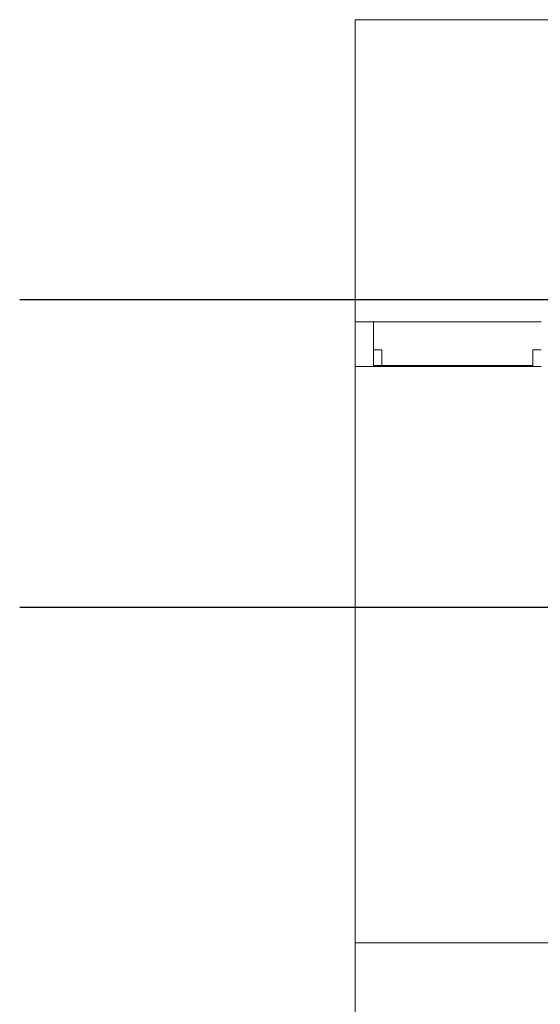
# Model space of a CAD drawing. Header units: millimetres. Extents: x -16331 to -10174, y -4135 to -3584.
# Tile 29 of 256: x -10376.17 to -10372.44, y -4013.23 to -4006.19. Entities that reach past the tile are written whole.
import ezdxf

# ---------------------------------------------------------------- set-up
doc = ezdxf.new("R2010")
doc.units = ezdxf.units.MM
doc.layers.add('DI-Eixos', color=7, linetype='Continuous')
for name, color, linetype, lineweight in [('DI-Elementos externos em corte', 9, 'Continuous', 18), ('DI-Elementos externos em vista', 9, 'Continuous', 5), ('IFC-IfcWall-Contorno', 250, 'Continuous', 5), ('IFC-IfcWallStandardCase-Contorno', 250, 'Continuous', 5)]:
    doc.layers.add(name, color=color, linetype=linetype, lineweight=lineweight)

msp = doc.modelspace()

# ---------------------------------------------------------------- linework, layer by layer
at = {"layer": 'DI-Eixos'}
for p, q in [((-10376.1671, -4008.1924), (-10355.1826, -4008.1924)), ((-10376.1671, -4010.3924), (-10355.1826, -4010.3924))]:
    msp.add_line(p, q, dxfattribs=at)
at = {"layer": 'DI-Elementos externos em corte'}
for p, q in [((-10373.7671, -4008.1918), (-10373.7671, -4008.3084)), ((-10365.6639, -4008.1918), (-10373.7671, -4008.1918)), ((-10373.7671, -4008.1918), (-10373.7671, -4008.225)), ((-10368.4607, -4008.1918), (-10373.7671, -4008.1918)), ((-10373.7671, -4008.225), (-10373.7671, -4008.2829)), ((-10373.7671, -4008.2829), (-10373.7671, -4008.3518)), ((-10373.7671, -4008.3084), (-10373.7671, -4008.311)), ((-10373.7671, -4008.311), (-10373.7671, -4008.3518)), ((-10373.7671, -4008.3518), (-10373.7671, -4008.5507)), ((-10373.7671, -4008.3518), (-10373.6359, -4008.3518)), ((-10373.676, -4008.3518), (-10373.7671, -4008.3518)), ((-10373.7671, -4008.3518), (-10373.7671, -4008.5225)), ((-10373.6359, -4008.3518), (-10373.676, -4008.3518)), ((-10373.6359, -4008.3518), (-10372.4359, -4008.3518)), ((-10373.6359, -4008.414), (-10373.6359, -4008.3518)), ((-10373.6359, -4008.5518), (-10373.6359, -4008.414)), ((-10373.7671, -4008.5225), (-10373.7671, -4008.6174)), ((-10373.7671, -4008.5507), (-10373.7671, -4008.6638)), ((-10373.6359, -4008.6638), (-10373.6359, -4008.5518)), ((-10373.6243, -4008.5518), (-10373.6359, -4008.5518)), ((-10373.6359, -4008.5518), (-10373.6359, -4008.6484)), ((-10373.5759, -4008.5518), (-10373.6243, -4008.5518)), ((-10373.5759, -4008.5751), (-10373.5759, -4008.5518)), ((-10373.5759, -4008.6638), (-10373.5759, -4008.5751)), ((-10372.4843, -4008.5518), (-10372.4959, -4008.5518)), ((-10372.4959, -4008.5518), (-10372.4959, -4008.6484)), ((-10372.4359, -4008.5518), (-10372.4843, -4008.5518)), ((-10373.7671, -4008.6174), (-10373.7671, -4008.6638)), ((-10373.7671, -4008.6638), (-10373.7671, -4008.6718)), ((-10373.7671, -4008.665), (-10373.7671, -4008.6718)), ((-10373.7671, -4008.6718), (-10373.6359, -4008.6718)), ((-10373.7671, -4008.6718), (-10373.6359, -4008.6718)), ((-10373.7059, -4008.6718), (-10373.6614, -4008.6718)), ((-10373.6614, -4008.6718), (-10373.6359, -4008.6718)), ((-10373.6359, -4008.6484), (-10373.6359, -4008.6638)), ((-10373.5759, -4008.6638), (-10373.6359, -4008.6638)), ((-10373.6359, -4008.6638), (-10373.6359, -4008.6718)), ((-10373.6359, -4008.6718), (-10373.5759, -4008.6718)), ((-10373.6359, -4008.6718), (-10373.5759, -4008.6718)), ((-10373.6359, -4008.6718), (-10373.5876, -4008.6718)), ((-10373.4738, -4008.6638), (-10373.5759, -4008.6638)), ((-10373.5759, -4008.6718), (-10372.4959, -4008.6718)), ((-10373.5759, -4008.6718), (-10373.4738, -4008.6718)), ((-10372.4959, -4008.6638), (-10373.4738, -4008.6638)), ((-10373.4738, -4008.6718), (-10372.4959, -4008.6718)), ((-10372.4959, -4008.6484), (-10372.4959, -4008.6638)), ((-10372.4959, -4008.6638), (-10372.4959, -4008.6718)), ((-10372.4959, -4008.6718), (-10372.4359, -4008.6718)), ((-10372.4959, -4008.6718), (-10372.4476, -4008.6718)), ((-10372.4476, -4008.6718), (-10372.4359, -4008.6718))]:
    msp.add_line(p, q, dxfattribs=at)
at = {"layer": 'DI-Elementos externos em corte', "lineweight": 5}
for p, q in [((-10373.7671, -4008.1918), (-10373.7671, -4008.3084)), ((-10365.6639, -4008.1918), (-10373.7671, -4008.1918)), ((-10373.7671, -4008.1918), (-10373.7671, -4008.225)), ((-10368.4607, -4008.1918), (-10373.7671, -4008.1918)), ((-10373.7671, -4008.225), (-10373.7671, -4008.2829)), ((-10373.7671, -4008.2829), (-10373.7671, -4008.3518)), ((-10373.7671, -4008.3084), (-10373.7671, -4008.311)), ((-10373.7671, -4008.311), (-10373.7671, -4008.3518)), ((-10373.7671, -4008.3518), (-10373.7671, -4008.5507)), ((-10373.7671, -4008.3518), (-10373.6359, -4008.3518)), ((-10373.676, -4008.3518), (-10373.7671, -4008.3518)), ((-10373.7671, -4008.3518), (-10373.7671, -4008.5225)), ((-10373.6359, -4008.3518), (-10373.676, -4008.3518)), ((-10373.6359, -4008.3518), (-10372.4359, -4008.3518)), ((-10373.6359, -4008.414), (-10373.6359, -4008.3518)), ((-10373.6359, -4008.5518), (-10373.6359, -4008.414)), ((-10373.7671, -4008.5225), (-10373.7671, -4008.6174)), ((-10373.7671, -4008.5507), (-10373.7671, -4008.6638)), ((-10373.6359, -4008.6638), (-10373.6359, -4008.5518)), ((-10373.6243, -4008.5518), (-10373.6359, -4008.5518)), ((-10373.6359, -4008.5518), (-10373.6359, -4008.6484)), ((-10373.5759, -4008.5518), (-10373.6243, -4008.5518)), ((-10373.5759, -4008.5751), (-10373.5759, -4008.5518)), ((-10373.5759, -4008.6638), (-10373.5759, -4008.5751)), ((-10372.4843, -4008.5518), (-10372.4959, -4008.5518)), ((-10372.4959, -4008.5518), (-10372.4959, -4008.6484)), ((-10372.4359, -4008.5518), (-10372.4843, -4008.5518)), ((-10373.7671, -4008.6174), (-10373.7671, -4008.6638)), ((-10373.7671, -4008.6638), (-10373.7671, -4008.6718)), ((-10373.7671, -4008.665), (-10373.7671, -4008.6718)), ((-10373.7671, -4008.6718), (-10373.6359, -4008.6718)), ((-10373.7671, -4008.6718), (-10373.6359, -4008.6718)), ((-10373.7059, -4008.6718), (-10373.6614, -4008.6718)), ((-10373.6614, -4008.6718), (-10373.6359, -4008.6718)), ((-10373.6359, -4008.6484), (-10373.6359, -4008.6638)), ((-10373.5759, -4008.6638), (-10373.6359, -4008.6638)), ((-10373.6359, -4008.6638), (-10373.6359, -4008.6718)), ((-10373.6359, -4008.6718), (-10373.5759, -4008.6718)), ((-10373.6359, -4008.6718), (-10373.5759, -4008.6718)), ((-10373.6359, -4008.6718), (-10373.5876, -4008.6718)), ((-10373.4738, -4008.6638), (-10373.5759, -4008.6638)), ((-10373.5759, -4008.6718), (-10372.4959, -4008.6718)), ((-10373.5759, -4008.6718), (-10373.4738, -4008.6718)), ((-10372.4959, -4008.6638), (-10373.4738, -4008.6638)), ((-10373.4738, -4008.6718), (-10372.4959, -4008.6718)), ((-10372.4959, -4008.6484), (-10372.4959, -4008.6638)), ((-10372.4959, -4008.6638), (-10372.4959, -4008.6718)), ((-10372.4959, -4008.6718), (-10372.4359, -4008.6718)), ((-10372.4959, -4008.6718), (-10372.4476, -4008.6718)), ((-10372.4476, -4008.6718), (-10372.4359, -4008.6718))]:
    msp.add_line(p, q, dxfattribs=at)
at = {"layer": 'DI-Elementos externos em vista'}
for p, q in [((-10373.7671, -4006.1917), (-10373.7671, -4008.1512)), ((-10369.8, -4006.1917), (-10373.7671, -4006.1917)), ((-10373.7671, -4008.1512), (-10373.7671, -4008.1917)), ((-10373.7671, -4008.1917), (-10365.4555, -4008.1917)), ((-10373.6359, -4008.1917), (-10373.7671, -4008.1917)), ((-10373.7671, -4008.1917), (-10373.7671, -4008.3518)), ((-10372.4359, -4008.1917), (-10373.6359, -4008.1917)), ((-10373.7671, -4008.6718), (-10373.7671, -4011.6224)), ((-10373.7671, -4011.6224), (-10373.7671, -4011.7145)), ((-10373.7671, -4011.7145), (-10373.7671, -4012.7917)), ((-10373.7671, -4012.7917), (-10373.7671, -4014.0994)), ((-10373.7455, -4012.7917), (-10373.7671, -4012.7917)), ((-10373.7671, -4012.7917), (-10365.4959, -4012.7917)), ((-10373.5707, -4012.7917), (-10373.7455, -4012.7917)), ((-10373.5515, -4012.7917), (-10373.5707, -4012.7917)), ((-10373.1937, -4012.7917), (-10373.5515, -4012.7917)), ((-10373.1331, -4012.7917), (-10373.1937, -4012.7917)), ((-10372.7214, -4012.7917), (-10373.1331, -4012.7917)), ((-10372.4086, -4012.7917), (-10372.7214, -4012.7917))]:
    msp.add_line(p, q, dxfattribs=at)
at = {"layer": 'IFC-IfcWall-Contorno', "lineweight": 5}
for p, q in [((-10373.6359, -4008.1917), (-10373.7671, -4008.1917)), ((-10373.7671, -4008.1917), (-10373.7671, -4008.3518)), ((-10372.4359, -4008.1917), (-10373.6359, -4008.1917)), ((-10373.7671, -4008.6718), (-10373.7671, -4011.6224)), ((-10373.7671, -4011.6224), (-10373.7671, -4011.7145)), ((-10373.7671, -4011.7145), (-10373.7671, -4012.7917)), ((-10373.7671, -4012.7917), (-10365.4959, -4012.7917))]:
    msp.add_line(p, q, dxfattribs=at)
at = {"layer": 'IFC-IfcWallStandardCase-Contorno', "lineweight": 5}
for p, q in [((-10373.7671, -4006.1917), (-10373.7671, -4008.1512)), ((-10369.8, -4006.1917), (-10373.7671, -4006.1917)), ((-10373.7671, -4008.1512), (-10373.7671, -4008.1917)), ((-10373.7671, -4008.1917), (-10365.4555, -4008.1917)), ((-10373.7671, -4012.7917), (-10373.7671, -4014.0994)), ((-10373.7455, -4012.7917), (-10373.7671, -4012.7917)), ((-10373.5707, -4012.7917), (-10373.7455, -4012.7917)), ((-10373.5515, -4012.7917), (-10373.5707, -4012.7917)), ((-10373.1937, -4012.7917), (-10373.5515, -4012.7917)), ((-10373.1331, -4012.7917), (-10373.1937, -4012.7917)), ((-10372.7214, -4012.7917), (-10373.1331, -4012.7917)), ((-10372.4086, -4012.7917), (-10372.7214, -4012.7917))]:
    msp.add_line(p, q, dxfattribs=at)

doc.saveas('drawing.dxf')
